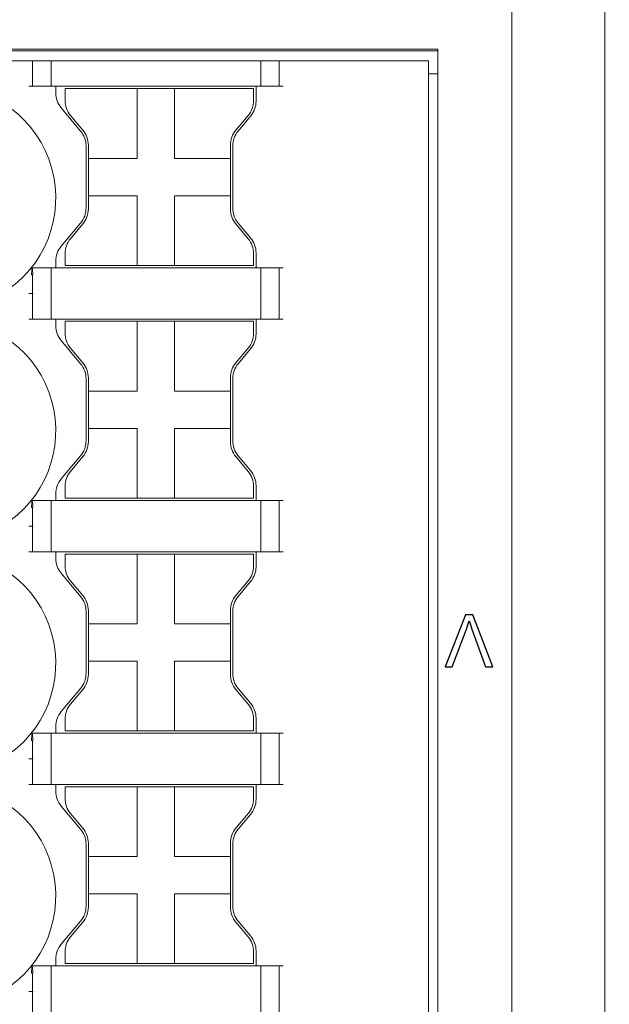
# Model space of a CAD drawing. Header units: millimetres. Extents: x -1114 to 1396, y -630 to 631.
# Tile 80 of 256: x -482 to -469, y -489 to -467. Entities that reach past the tile are written whole.
import ezdxf

# ---------------------------------------------------------------- set-up
doc = ezdxf.new("R2010")
doc.units = ezdxf.units.MM
doc.header["$MEASUREMENT"] = 0

msp = doc.modelspace()

# ---------------------------------------------------------------- linework, layer by layer
at = {"lineweight": 18}
for points, knots in [([(1038.9843, -629.7647), (1038.9843, -629.7647), (-1111.4882, -629.7647), (-1111.4882, -629.7647), (-1111.4882, -629.7647), (-1111.4882, -629.7647), (-1111.4882, 630.7883), (-1111.4882, 630.7883), (-1111.4882, 630.7883), (-1111.4882, 630.7883), (1038.9843, 630.7883), (1038.9843, 630.7883)], [0, 0, 0, 0, 0.3333333, 0.3333333, 0.3333333, 0.3333333, 0.6666667, 0.6666667, 0.6666667, 0.6666667, 1, 1, 1, 1]), ([(-469.468, -445.6597), (-469.468, -445.9113), (-469.468, -446.1629), (-469.468, -446.4144), (-469.468, -446.4144), (-469.468, -446.666), (-469.468, -446.9176), (-469.468, -447.1692), (-469.468, -447.1692), (-469.468, -447.6723), (-469.468, -448.1754), (-469.468, -448.6786), (-469.468, -448.6786), (-469.468, -449.6848), (-469.468, -450.6911), (-469.468, -451.6974), (-469.468, -451.6974), (-469.468, -453.7099), (-469.468, -455.7225), (-469.468, -457.735), (-469.468, -457.735), (-469.468, -461.7601), (-469.468, -465.7852), (-469.468, -469.8103)], [0, 0, 0, 0, 0.1666667, 0.1666667, 0.1666667, 0.1666667, 0.3333333, 0.3333333, 0.3333333, 0.3333333, 0.5, 0.5, 0.5, 0.5, 0.6666667, 0.6666667, 0.6666667, 0.6666667, 0.8333333, 0.8333333, 0.8333333, 0.8333333, 1, 1, 1, 1]), ([(-482.4111, -473.2949), (-481.4921, -472.7355), (-481.0577, -471.6327), (-481.3482, -470.5969), (-481.3482, -470.5969), (-481.6388, -469.5609), (-482.5832, -468.8449), (-483.6591, -468.8449)], [0, 0, 0, 0, 0.5, 0.5, 0.5, 0.5, 1, 1, 1, 1]), ([(-482.4111, -473.2949), (-481.4921, -472.7355), (-481.0577, -471.6327), (-481.3482, -470.5969), (-481.3482, -470.5969), (-481.6388, -469.5609), (-482.5832, -468.8449), (-483.6591, -468.8449)], [0, 0, 0, 0, 0.5, 0.5, 0.5, 0.5, 1, 1, 1, 1]), ([(-471.4678, -493.8618), (-471.4682, -493.3607), (-471.4681, -492.8596), (-471.468, -492.3585), (-471.468, -492.3585), (-471.468, -491.8575), (-471.468, -491.3564), (-471.468, -490.8553), (-471.468, -490.8553), (-471.4681, -489.8532), (-471.4681, -488.851), (-471.468, -487.8489), (-471.468, -487.8489), (-471.468, -485.8446), (-471.468, -483.8403), (-471.468, -481.836), (-471.468, -481.836), (-471.468, -477.8275), (-471.468, -473.8189), (-471.468, -469.8103)], [0, 0, 0, 0, 0.2, 0.2, 0.2, 0.2, 0.4, 0.4, 0.4, 0.4, 0.6, 0.6, 0.6, 0.6, 0.8, 0.8, 0.8, 0.8, 1, 1, 1, 1]), ([(-469.468, -469.8103), (-469.468, -473.7209), (-469.468, -477.6314), (-469.468, -481.5419), (-469.468, -481.5419), (-469.468, -483.4972), (-469.468, -485.4525), (-469.468, -487.4078), (-469.468, -487.4078), (-469.468, -488.3854), (-469.468, -489.363), (-469.468, -490.3407), (-469.468, -490.3407), (-469.468, -491.3183), (-469.468, -492.2959), (-469.468, -493.2736)], [0, 0, 0, 0, 0.25, 0.25, 0.25, 0.25, 0.5, 0.5, 0.5, 0.5, 0.75, 0.75, 0.75, 0.75, 1, 1, 1, 1]), ([(-481.7837, -472.8981), (-481.7817, -472.8809), (-481.7798, -472.8637), (-481.7782, -472.8469), (-481.7782, -472.8469), (-481.7771, -472.8347), (-481.7762, -472.8227), (-481.7756, -472.8109), (-481.7756, -472.8109), (-481.7747, -472.7944), (-481.7743, -472.7778), (-481.7754, -472.7659), (-481.7754, -472.7659), (-481.7762, -472.7572), (-481.7778, -472.7511), (-481.7794, -472.745)], [0, 0, 0, 0, 0.25, 0.25, 0.25, 0.25, 0.5, 0.5, 0.5, 0.5, 0.75, 0.75, 0.75, 0.75, 1, 1, 1, 1]), ([(-481.7794, -472.745), (-481.7769, -472.745), (-481.7741, -472.745), (-481.7716, -472.745), (-481.7716, -472.745), (-481.7692, -472.745), (-481.767, -472.745), (-481.7656, -472.745)], [0, 0, 0, 0, 0.5, 0.5, 0.5, 0.5, 1, 1, 1, 1]), ([(-481.7656, -472.745), (-481.7618, -472.7609), (-481.7578, -472.7998), (-481.7568, -472.8152), (-481.7568, -472.8152), (-481.7551, -472.8404), (-481.7543, -472.8831), (-481.7543, -472.8981)], [0, 0, 0, 0, 0.5, 0.5, 0.5, 0.5, 1, 1, 1, 1]), ([(-482.4111, -478.2949), (-481.4921, -477.7355), (-481.0577, -476.6327), (-481.3482, -475.5969), (-481.3482, -475.5969), (-481.6388, -474.5609), (-482.5832, -473.8449), (-483.6591, -473.8449)], [0, 0, 0, 0, 0.5, 0.5, 0.5, 0.5, 1, 1, 1, 1]), ([(-482.4111, -478.2949), (-481.4921, -477.7355), (-481.0577, -476.6327), (-481.3482, -475.5969), (-481.3482, -475.5969), (-481.6388, -474.5609), (-482.5832, -473.8449), (-483.6591, -473.8449)], [0, 0, 0, 0, 0.5, 0.5, 0.5, 0.5, 1, 1, 1, 1]), ([(-481.7837, -477.8981), (-481.7817, -477.8809), (-481.7798, -477.8637), (-481.7782, -477.8469), (-481.7782, -477.8469), (-481.7771, -477.8347), (-481.7762, -477.8227), (-481.7756, -477.8109), (-481.7756, -477.8109), (-481.7747, -477.7944), (-481.7743, -477.7778), (-481.7754, -477.7659), (-481.7754, -477.7659), (-481.7762, -477.7572), (-481.7778, -477.7511), (-481.7794, -477.745)], [0, 0, 0, 0, 0.25, 0.25, 0.25, 0.25, 0.5, 0.5, 0.5, 0.5, 0.75, 0.75, 0.75, 0.75, 1, 1, 1, 1]), ([(-481.7794, -477.745), (-481.7769, -477.745), (-481.7741, -477.745), (-481.7716, -477.745), (-481.7716, -477.745), (-481.7692, -477.745), (-481.767, -477.745), (-481.7656, -477.745)], [0, 0, 0, 0, 0.5, 0.5, 0.5, 0.5, 1, 1, 1, 1]), ([(-481.7656, -477.745), (-481.7618, -477.7609), (-481.7578, -477.7998), (-481.7568, -477.8152), (-481.7568, -477.8152), (-481.7551, -477.8404), (-481.7543, -477.8831), (-481.7543, -477.8981)], [0, 0, 0, 0, 0.5, 0.5, 0.5, 0.5, 1, 1, 1, 1]), ([(-482.4111, -483.2949), (-481.4921, -482.7355), (-481.0577, -481.6327), (-481.3482, -480.5969), (-481.3482, -480.5969), (-481.6388, -479.5609), (-482.5832, -478.8449), (-483.6591, -478.8449)], [0, 0, 0, 0, 0.5, 0.5, 0.5, 0.5, 1, 1, 1, 1]), ([(-482.4111, -483.2949), (-481.4921, -482.7355), (-481.0577, -481.6327), (-481.3482, -480.5969), (-481.3482, -480.5969), (-481.6388, -479.5609), (-482.5832, -478.8449), (-483.6591, -478.8449)], [0, 0, 0, 0, 0.5, 0.5, 0.5, 0.5, 1, 1, 1, 1]), ([(-481.7837, -482.8981), (-481.7817, -482.8809), (-481.7798, -482.8637), (-481.7782, -482.8469), (-481.7782, -482.8469), (-481.7771, -482.8347), (-481.7762, -482.8227), (-481.7756, -482.8109), (-481.7756, -482.8109), (-481.7747, -482.7944), (-481.7743, -482.7778), (-481.7754, -482.7659), (-481.7754, -482.7659), (-481.7762, -482.7572), (-481.7778, -482.7511), (-481.7794, -482.745)], [0, 0, 0, 0, 0.25, 0.25, 0.25, 0.25, 0.5, 0.5, 0.5, 0.5, 0.75, 0.75, 0.75, 0.75, 1, 1, 1, 1]), ([(-481.7794, -482.745), (-481.7769, -482.745), (-481.7741, -482.745), (-481.7716, -482.745), (-481.7716, -482.745), (-481.7692, -482.745), (-481.767, -482.745), (-481.7656, -482.745)], [0, 0, 0, 0, 0.5, 0.5, 0.5, 0.5, 1, 1, 1, 1]), ([(-481.7656, -482.745), (-481.7618, -482.7609), (-481.7578, -482.7998), (-481.7568, -482.8152), (-481.7568, -482.8152), (-481.7551, -482.8404), (-481.7543, -482.8831), (-481.7543, -482.8981)], [0, 0, 0, 0, 0.5, 0.5, 0.5, 0.5, 1, 1, 1, 1]), ([(-482.4111, -488.2949), (-481.4921, -487.7355), (-481.0577, -486.6327), (-481.3482, -485.5969), (-481.3482, -485.5969), (-481.6388, -484.5609), (-482.5832, -483.8449), (-483.6591, -483.8449)], [0, 0, 0, 0, 0.5, 0.5, 0.5, 0.5, 1, 1, 1, 1]), ([(-482.4111, -488.2949), (-481.4921, -487.7355), (-481.0577, -486.6327), (-481.3482, -485.5969), (-481.3482, -485.5969), (-481.6388, -484.5609), (-482.5832, -483.8449), (-483.6591, -483.8449)], [0, 0, 0, 0, 0.5, 0.5, 0.5, 0.5, 1, 1, 1, 1]), ([(-481.7837, -487.8981), (-481.7817, -487.8809), (-481.7798, -487.8637), (-481.7782, -487.8469), (-481.7782, -487.8469), (-481.7771, -487.8347), (-481.7762, -487.8227), (-481.7756, -487.8109), (-481.7756, -487.8109), (-481.7747, -487.7944), (-481.7743, -487.7778), (-481.7754, -487.7659), (-481.7754, -487.7659), (-481.7762, -487.7572), (-481.7778, -487.7511), (-481.7794, -487.745)], [0, 0, 0, 0, 0.25, 0.25, 0.25, 0.25, 0.5, 0.5, 0.5, 0.5, 0.75, 0.75, 0.75, 0.75, 1, 1, 1, 1]), ([(-481.7794, -487.745), (-481.7769, -487.745), (-481.7741, -487.745), (-481.7716, -487.745), (-481.7716, -487.745), (-481.7692, -487.745), (-481.767, -487.745), (-481.7656, -487.745)], [0, 0, 0, 0, 0.5, 0.5, 0.5, 0.5, 1, 1, 1, 1]), ([(-481.7656, -487.745), (-481.7618, -487.7609), (-481.7578, -487.7998), (-481.7568, -487.8152), (-481.7568, -487.8152), (-481.7551, -487.8404), (-481.7543, -487.8831), (-481.7543, -487.8981)], [0, 0, 0, 0, 0.5, 0.5, 0.5, 0.5, 1, 1, 1, 1])]:
    msp.add_open_spline(points, degree=3, knots=knots, dxfattribs=at)
for points in [[(-471.468, -469.8103), (-471.4681, -466.212), (-471.4681, -462.6137), (-471.468, -459.0154)], [(-473.0545, -468.0795), (-473.0545, -468.0795), (-488.5549, -468.0795), (-488.5549, -468.0795)], [(-473.0544, -468.0449), (-473.0544, -468.0449), (-488.5544, -468.0449), (-488.5544, -468.0449)], [(-473.0544, -495.0449), (-473.0544, -495.0449), (-473.0544, -468.0449), (-473.0544, -468.0449)], [(-481.8411, -468.2949), (-481.8411, -468.2949), (-487.7544, -468.2949), (-487.7544, -468.2949)], [(-481.8411, -468.2949), (-481.8411, -468.2949), (-481.743, -468.2949), (-481.743, -468.2949)], [(-481.7591, -468.2949), (-481.7591, -468.2949), (-481.7591, -468.8449), (-481.7591, -468.8449)], [(-481.743, -468.2949), (-481.743, -468.2949), (-481.3752, -468.2949), (-481.3752, -468.2949)], [(-481.3752, -468.2949), (-481.3752, -468.2949), (-481.2771, -468.2949), (-481.2771, -468.2949)], [(-481.3591, -468.2949), (-481.3591, -468.2949), (-481.3591, -468.8449), (-481.3591, -468.8449)], [(-481.2771, -468.2949), (-481.2771, -468.2949), (-476.9411, -468.2949), (-476.9411, -468.2949)], [(-476.9411, -468.2949), (-476.9411, -468.2949), (-476.843, -468.2949), (-476.843, -468.2949)], [(-476.8591, -468.2949), (-476.8591, -468.2949), (-476.8591, -468.8449), (-476.8591, -468.8449)], [(-476.843, -468.2949), (-476.843, -468.2949), (-476.4752, -468.2949), (-476.4752, -468.2949)], [(-476.4752, -468.2949), (-476.4752, -468.2949), (-476.3771, -468.2949), (-476.3771, -468.2949)], [(-476.4591, -468.8449), (-476.4591, -468.8449), (-476.4591, -468.2949), (-476.4591, -468.2949)], [(-473.7544, -468.2949), (-473.7544, -468.2949), (-476.3771, -468.2949), (-476.3771, -468.2949)], [(-473.2544, -468.2949), (-473.2544, -468.2949), (-473.7544, -468.2949), (-473.7544, -468.2949)], [(-473.2544, -468.2949), (-473.2544, -468.2949), (-473.2544, -494.7949), (-473.2544, -494.7949)], [(-473.2544, -468.2949), (-473.2544, -468.2949), (-473.2544, -494.7949), (-473.2544, -494.7949)], [(-473.2544, -468.5795), (-473.2544, -468.5795), (-473.055, -468.5795), (-473.055, -468.5795)], [(-481.743, -468.8449), (-481.743, -468.8449), (-481.8411, -468.8449), (-481.8411, -468.8449)], [(-481.743, -468.8449), (-481.743, -468.8449), (-481.3752, -468.8449), (-481.3752, -468.8449)], [(-481.2771, -468.8449), (-481.2771, -468.8449), (-481.3752, -468.8449), (-481.3752, -468.8449)], [(-476.9411, -468.8449), (-476.9411, -468.8449), (-481.2771, -468.8449), (-481.2771, -468.8449)], [(-481.2591, -468.8449), (-481.2591, -468.8449), (-481.2591, -468.9882), (-481.2591, -468.9882)], [(-481.2591, -468.8449), (-481.2591, -468.8449), (-481.2591, -468.9882), (-481.2591, -468.9882)], [(-481.2591, -468.9882), (-481.2591, -469.1058), (-481.2177, -469.2197), (-481.1421, -469.3096)], [(-481.2591, -468.9882), (-481.2591, -469.1058), (-481.2177, -469.2197), (-481.1421, -469.3096)], [(-481.0604, -468.8949), (-481.0604, -468.8949), (-481.0604, -469.1488), (-481.0604, -469.1488)], [(-481.0604, -468.8949), (-481.0604, -468.8949), (-479.5104, -468.8949), (-479.5104, -468.8949)], [(-479.5104, -468.8949), (-479.5104, -468.8949), (-478.7104, -468.8949), (-478.7104, -468.8949)], [(-479.5104, -468.8949), (-479.5104, -468.8949), (-479.5104, -470.3949), (-479.5104, -470.3949)], [(-478.7104, -468.8949), (-478.7104, -468.8949), (-477.0104, -468.8949), (-477.0104, -468.8949)], [(-478.7104, -468.8949), (-478.7104, -468.8949), (-478.7104, -470.3949), (-478.7104, -470.3949)], [(-477.0104, -468.8949), (-477.0104, -468.8949), (-477.0104, -469.1488), (-477.0104, -469.1488)], [(-476.9591, -469.1671), (-476.9591, -469.1671), (-476.9591, -468.8449), (-476.9591, -468.8449)], [(-476.9591, -469.1671), (-476.9591, -469.1671), (-476.9591, -468.8449), (-476.9591, -468.8449)], [(-476.843, -468.8449), (-476.843, -468.8449), (-476.9411, -468.8449), (-476.9411, -468.8449)], [(-476.843, -468.8449), (-476.843, -468.8449), (-476.4752, -468.8449), (-476.4752, -468.8449)], [(-476.3771, -468.8449), (-476.3771, -468.8449), (-476.4752, -468.8449), (-476.4752, -468.8449)], [(-481.0604, -469.1488), (-481.0604, -469.2663), (-481.0189, -469.3802), (-480.9434, -469.4703)], [(-477.1273, -469.4703), (-477.0518, -469.3802), (-477.0104, -469.2663), (-477.0104, -469.1488)], [(-477.0761, -469.4885), (-477.0005, -469.3983), (-476.9591, -469.2846), (-476.9591, -469.1671)], [(-477.0761, -469.4885), (-477.0005, -469.3983), (-476.9591, -469.2846), (-476.9591, -469.1671)], [(-481.1421, -469.3096), (-481.1421, -469.3096), (-480.7261, -469.8055), (-480.7261, -469.8055)], [(-481.1421, -469.3096), (-481.1421, -469.3096), (-480.7261, -469.8055), (-480.7261, -469.8055)], [(-480.6773, -469.7874), (-480.6773, -469.7874), (-480.9434, -469.4703), (-480.9434, -469.4703)], [(-477.1273, -469.4703), (-477.1273, -469.4703), (-477.3934, -469.7874), (-477.3934, -469.7874)], [(-477.3421, -469.8055), (-477.3421, -469.8055), (-477.0761, -469.4885), (-477.0761, -469.4885)], [(-477.3421, -469.8055), (-477.3421, -469.8055), (-477.0761, -469.4885), (-477.0761, -469.4885)], [(-480.6091, -470.1268), (-480.6091, -470.0093), (-480.6505, -469.8956), (-480.7261, -469.8055)], [(-480.6091, -470.1268), (-480.6091, -470.0093), (-480.6505, -469.8956), (-480.7261, -469.8055)], [(-480.5604, -470.1087), (-480.5604, -469.9912), (-480.6018, -469.8773), (-480.6773, -469.7874)], [(-477.3934, -469.7874), (-477.4689, -469.8773), (-477.5104, -469.9912), (-477.5104, -470.1087)], [(-477.3421, -469.8055), (-477.4177, -469.8956), (-477.4591, -470.0093), (-477.4591, -470.1268)], [(-477.3421, -469.8055), (-477.4177, -469.8956), (-477.4591, -470.0093), (-477.4591, -470.1268)], [(-480.6091, -470.1268), (-480.6091, -470.1268), (-480.6091, -471.4629), (-480.6091, -471.4629)], [(-480.6091, -470.1268), (-480.6091, -470.1268), (-480.6091, -471.4629), (-480.6091, -471.4629)], [(-480.5604, -470.3949), (-480.5604, -470.3949), (-480.5604, -470.1087), (-480.5604, -470.1087)], [(-477.5104, -470.1087), (-477.5104, -470.1087), (-477.5104, -470.3949), (-477.5104, -470.3949)], [(-477.4591, -471.4629), (-477.4591, -471.4629), (-477.4591, -470.1268), (-477.4591, -470.1268)], [(-477.4591, -471.4629), (-477.4591, -471.4629), (-477.4591, -470.1268), (-477.4591, -470.1268)], [(-480.5604, -470.3949), (-480.5604, -470.3949), (-480.5604, -471.195), (-480.5604, -471.195)], [(-479.5104, -470.3949), (-479.5104, -470.3949), (-480.5604, -470.3949), (-480.5604, -470.3949)], [(-477.5104, -470.3949), (-477.5104, -470.3949), (-478.7104, -470.3949), (-478.7104, -470.3949)], [(-477.5104, -471.195), (-477.5104, -471.195), (-477.5104, -470.3949), (-477.5104, -470.3949)], [(-480.5604, -471.195), (-480.5604, -471.195), (-479.5104, -471.195), (-479.5104, -471.195)], [(-480.5604, -471.4812), (-480.5604, -471.4812), (-480.5604, -471.195), (-480.5604, -471.195)], [(-479.5104, -471.195), (-479.5104, -471.195), (-479.5104, -471.7115), (-479.5104, -471.7115)], [(-478.7104, -471.195), (-478.7104, -471.195), (-477.5104, -471.195), (-477.5104, -471.195)], [(-478.7104, -471.195), (-478.7104, -471.195), (-478.7104, -471.7115), (-478.7104, -471.7115)], [(-477.5104, -471.195), (-477.5104, -471.195), (-477.5104, -471.4812), (-477.5104, -471.4812)], [(-480.7261, -471.7844), (-480.6505, -471.6943), (-480.6091, -471.5804), (-480.6091, -471.4629)], [(-480.7261, -471.7844), (-480.6505, -471.6943), (-480.6091, -471.5804), (-480.6091, -471.4629)], [(-480.6773, -471.8025), (-480.6018, -471.7124), (-480.5604, -471.5987), (-480.5604, -471.4812)], [(-477.5104, -471.4812), (-477.5104, -471.5987), (-477.4689, -471.7124), (-477.3934, -471.8025)], [(-477.4591, -471.4629), (-477.4591, -471.5804), (-477.4177, -471.6943), (-477.3421, -471.7844)], [(-477.4591, -471.4629), (-477.4591, -471.5804), (-477.4177, -471.6943), (-477.3421, -471.7844)], [(-480.7261, -471.7844), (-480.7261, -471.7844), (-481.1421, -472.2801), (-481.1421, -472.2801)], [(-480.7261, -471.7844), (-480.7261, -471.7844), (-481.1421, -472.2801), (-481.1421, -472.2801)], [(-479.5104, -471.7115), (-479.5104, -471.7115), (-479.5104, -472.695), (-479.5104, -472.695)], [(-478.7104, -471.7115), (-478.7104, -471.7115), (-478.7104, -472.695), (-478.7104, -472.695)], [(-477.0761, -472.1014), (-477.0761, -472.1014), (-477.3421, -471.7844), (-477.3421, -471.7844)], [(-477.0761, -472.1014), (-477.0761, -472.1014), (-477.3421, -471.7844), (-477.3421, -471.7844)], [(-480.9434, -472.1196), (-480.9434, -472.1196), (-480.6773, -471.8025), (-480.6773, -471.8025)], [(-477.3934, -471.8025), (-477.3934, -471.8025), (-477.1273, -472.1196), (-477.1273, -472.1196)], [(-480.9434, -472.1196), (-481.0189, -472.2097), (-481.0604, -472.3234), (-481.0604, -472.4409)], [(-477.0104, -472.4409), (-477.0104, -472.3234), (-477.0518, -472.2097), (-477.1273, -472.1196)], [(-476.9591, -472.4228), (-476.9591, -472.3053), (-477.0005, -472.1914), (-477.0761, -472.1014)], [(-476.9591, -472.4228), (-476.9591, -472.3053), (-477.0005, -472.1914), (-477.0761, -472.1014)], [(-481.1421, -472.2801), (-481.2177, -472.3702), (-481.2591, -472.4839), (-481.2591, -472.6015)], [(-481.1421, -472.2801), (-481.2177, -472.3702), (-481.2591, -472.4839), (-481.2591, -472.6015)], [(-481.2591, -472.6015), (-481.2591, -472.6015), (-481.2591, -472.745), (-481.2591, -472.745)], [(-481.2591, -472.6015), (-481.2591, -472.6015), (-481.2591, -472.745), (-481.2591, -472.745)], [(-481.0604, -472.4409), (-481.0604, -472.4409), (-481.0604, -472.695), (-481.0604, -472.695)], [(-477.0104, -472.4409), (-477.0104, -472.4409), (-477.0104, -472.695), (-477.0104, -472.695)], [(-476.9591, -472.745), (-476.9591, -472.745), (-476.9591, -472.4228), (-476.9591, -472.4228)], [(-476.9591, -472.745), (-476.9591, -472.745), (-476.9591, -472.4228), (-476.9591, -472.4228)], [(-481.3752, -472.745), (-481.3752, -472.745), (-481.7656, -472.745), (-481.7656, -472.745)], [(-481.3752, -472.745), (-481.3752, -472.745), (-481.2771, -472.745), (-481.2771, -472.745)], [(-481.3591, -472.745), (-481.3591, -472.745), (-481.3591, -473.8449), (-481.3591, -473.8449)], [(-476.9411, -472.745), (-476.9411, -472.745), (-481.2771, -472.745), (-481.2771, -472.745)], [(-481.0604, -472.695), (-481.0604, -472.695), (-479.5104, -472.695), (-479.5104, -472.695)], [(-479.5104, -472.695), (-479.5104, -472.695), (-478.7104, -472.695), (-478.7104, -472.695)], [(-478.7104, -472.695), (-478.7104, -472.695), (-477.0104, -472.695), (-477.0104, -472.695)], [(-476.9411, -472.745), (-476.9411, -472.745), (-476.843, -472.745), (-476.843, -472.745)], [(-476.8591, -472.745), (-476.8591, -472.745), (-476.8591, -473.8449), (-476.8591, -473.8449)], [(-476.4752, -472.745), (-476.4752, -472.745), (-476.843, -472.745), (-476.843, -472.745)], [(-476.4752, -472.745), (-476.4752, -472.745), (-476.3771, -472.745), (-476.3771, -472.745)], [(-476.4591, -473.8449), (-476.4591, -473.8449), (-476.4591, -472.745), (-476.4591, -472.745)], [(-481.7837, -472.8981), (-481.7837, -472.8981), (-481.7543, -472.8981), (-481.7543, -472.8981)], [(-481.7591, -472.8981), (-481.7591, -472.8981), (-481.7591, -473.2949), (-481.7591, -473.2949)], [(-481.8411, -473.2949), (-481.8411, -473.2949), (-481.743, -473.2949), (-481.743, -473.2949)], [(-481.7591, -473.2949), (-481.7591, -473.2949), (-481.7591, -473.8449), (-481.7591, -473.8449)], [(-481.743, -473.8449), (-481.743, -473.8449), (-481.8411, -473.8449), (-481.8411, -473.8449)], [(-481.743, -473.8449), (-481.743, -473.8449), (-481.3752, -473.8449), (-481.3752, -473.8449)], [(-481.2771, -473.8449), (-481.2771, -473.8449), (-481.3752, -473.8449), (-481.3752, -473.8449)], [(-476.9411, -473.8449), (-476.9411, -473.8449), (-481.2771, -473.8449), (-481.2771, -473.8449)], [(-481.2591, -473.8449), (-481.2591, -473.8449), (-481.2591, -473.9882), (-481.2591, -473.9882)], [(-481.2591, -473.8449), (-481.2591, -473.8449), (-481.2591, -473.9882), (-481.2591, -473.9882)], [(-481.0604, -473.8949), (-481.0604, -473.8949), (-479.5104, -473.8949), (-479.5104, -473.8949)], [(-481.0604, -473.8949), (-481.0604, -473.8949), (-481.0604, -474.1488), (-481.0604, -474.1488)], [(-479.5104, -473.8949), (-479.5104, -473.8949), (-478.7104, -473.8949), (-478.7104, -473.8949)], [(-479.5104, -473.8949), (-479.5104, -473.8949), (-479.5104, -475.3949), (-479.5104, -475.3949)], [(-478.7104, -473.8949), (-478.7104, -473.8949), (-477.0104, -473.8949), (-477.0104, -473.8949)], [(-478.7104, -473.8949), (-478.7104, -473.8949), (-478.7104, -475.3949), (-478.7104, -475.3949)], [(-477.0104, -473.8949), (-477.0104, -473.8949), (-477.0104, -474.1488), (-477.0104, -474.1488)], [(-476.9591, -474.1671), (-476.9591, -474.1671), (-476.9591, -473.8449), (-476.9591, -473.8449)], [(-476.9591, -474.1671), (-476.9591, -474.1671), (-476.9591, -473.8449), (-476.9591, -473.8449)], [(-476.843, -473.8449), (-476.843, -473.8449), (-476.9411, -473.8449), (-476.9411, -473.8449)], [(-476.843, -473.8449), (-476.843, -473.8449), (-476.4752, -473.8449), (-476.4752, -473.8449)], [(-476.3771, -473.8449), (-476.3771, -473.8449), (-476.4752, -473.8449), (-476.4752, -473.8449)], [(-481.2591, -473.9882), (-481.2591, -474.1058), (-481.2177, -474.2197), (-481.1421, -474.3096)], [(-481.2591, -473.9882), (-481.2591, -474.1058), (-481.2177, -474.2197), (-481.1421, -474.3096)], [(-481.1421, -474.3096), (-481.1421, -474.3096), (-480.7261, -474.8055), (-480.7261, -474.8055)], [(-481.1421, -474.3096), (-481.1421, -474.3096), (-480.7261, -474.8055), (-480.7261, -474.8055)], [(-481.0604, -474.1488), (-481.0604, -474.2663), (-481.0189, -474.3802), (-480.9434, -474.4703)], [(-477.1273, -474.4703), (-477.0518, -474.3802), (-477.0104, -474.2663), (-477.0104, -474.1488)], [(-477.0761, -474.4885), (-477.0005, -474.3983), (-476.9591, -474.2846), (-476.9591, -474.1671)], [(-477.0761, -474.4885), (-477.0005, -474.3983), (-476.9591, -474.2846), (-476.9591, -474.1671)], [(-480.6773, -474.7874), (-480.6773, -474.7874), (-480.9434, -474.4703), (-480.9434, -474.4703)], [(-477.1273, -474.4703), (-477.1273, -474.4703), (-477.3934, -474.7874), (-477.3934, -474.7874)], [(-477.3421, -474.8055), (-477.3421, -474.8055), (-477.0761, -474.4885), (-477.0761, -474.4885)], [(-477.3421, -474.8055), (-477.3421, -474.8055), (-477.0761, -474.4885), (-477.0761, -474.4885)], [(-480.6091, -475.1268), (-480.6091, -475.0093), (-480.6505, -474.8956), (-480.7261, -474.8055)], [(-480.6091, -475.1268), (-480.6091, -475.0093), (-480.6505, -474.8956), (-480.7261, -474.8055)], [(-480.5604, -475.1087), (-480.5604, -474.9912), (-480.6018, -474.8773), (-480.6773, -474.7874)], [(-477.3934, -474.7874), (-477.4689, -474.8773), (-477.5104, -474.9912), (-477.5104, -475.1087)], [(-477.3421, -474.8055), (-477.4177, -474.8956), (-477.4591, -475.0093), (-477.4591, -475.1268)], [(-477.3421, -474.8055), (-477.4177, -474.8956), (-477.4591, -475.0093), (-477.4591, -475.1268)], [(-480.6091, -475.1268), (-480.6091, -475.1268), (-480.6091, -476.4629), (-480.6091, -476.4629)], [(-480.6091, -475.1268), (-480.6091, -475.1268), (-480.6091, -476.4629), (-480.6091, -476.4629)], [(-480.5604, -475.3949), (-480.5604, -475.3949), (-480.5604, -475.1087), (-480.5604, -475.1087)], [(-477.5104, -475.1087), (-477.5104, -475.1087), (-477.5104, -475.3949), (-477.5104, -475.3949)], [(-477.4591, -476.4629), (-477.4591, -476.4629), (-477.4591, -475.1268), (-477.4591, -475.1268)], [(-477.4591, -476.4629), (-477.4591, -476.4629), (-477.4591, -475.1268), (-477.4591, -475.1268)], [(-480.5604, -475.3949), (-480.5604, -475.3949), (-480.5604, -476.195), (-480.5604, -476.195)], [(-479.5104, -475.3949), (-479.5104, -475.3949), (-480.5604, -475.3949), (-480.5604, -475.3949)], [(-477.5104, -475.3949), (-477.5104, -475.3949), (-478.7104, -475.3949), (-478.7104, -475.3949)], [(-477.5104, -476.195), (-477.5104, -476.195), (-477.5104, -475.3949), (-477.5104, -475.3949)], [(-480.5604, -476.4812), (-480.5604, -476.4812), (-480.5604, -476.195), (-480.5604, -476.195)], [(-480.5604, -476.195), (-480.5604, -476.195), (-479.5104, -476.195), (-479.5104, -476.195)], [(-479.5104, -476.195), (-479.5104, -476.195), (-479.5104, -476.7115), (-479.5104, -476.7115)], [(-478.7104, -476.195), (-478.7104, -476.195), (-478.7104, -476.7115), (-478.7104, -476.7115)], [(-478.7104, -476.195), (-478.7104, -476.195), (-477.5104, -476.195), (-477.5104, -476.195)], [(-477.5104, -476.195), (-477.5104, -476.195), (-477.5104, -476.4812), (-477.5104, -476.4812)], [(-480.7261, -476.7844), (-480.6505, -476.6943), (-480.6091, -476.5804), (-480.6091, -476.4629)], [(-480.7261, -476.7844), (-480.6505, -476.6943), (-480.6091, -476.5804), (-480.6091, -476.4629)], [(-480.6773, -476.8025), (-480.6018, -476.7124), (-480.5604, -476.5987), (-480.5604, -476.4812)], [(-477.5104, -476.4812), (-477.5104, -476.5987), (-477.4689, -476.7124), (-477.3934, -476.8025)], [(-477.4591, -476.4629), (-477.4591, -476.5804), (-477.4177, -476.6943), (-477.3421, -476.7844)], [(-477.4591, -476.4629), (-477.4591, -476.5804), (-477.4177, -476.6943), (-477.3421, -476.7844)], [(-480.7261, -476.7844), (-480.7261, -476.7844), (-481.1421, -477.2801), (-481.1421, -477.2801)], [(-480.7261, -476.7844), (-480.7261, -476.7844), (-481.1421, -477.2801), (-481.1421, -477.2801)], [(-480.9434, -477.1196), (-480.9434, -477.1196), (-480.6773, -476.8025), (-480.6773, -476.8025)], [(-479.5104, -476.7115), (-479.5104, -476.7115), (-479.5104, -477.695), (-479.5104, -477.695)], [(-478.7104, -476.7115), (-478.7104, -476.7115), (-478.7104, -477.695), (-478.7104, -477.695)], [(-477.3934, -476.8025), (-477.3934, -476.8025), (-477.1273, -477.1196), (-477.1273, -477.1196)], [(-477.0761, -477.1014), (-477.0761, -477.1014), (-477.3421, -476.7844), (-477.3421, -476.7844)], [(-477.0761, -477.1014), (-477.0761, -477.1014), (-477.3421, -476.7844), (-477.3421, -476.7844)], [(-481.1421, -477.2801), (-481.2177, -477.3702), (-481.2591, -477.4839), (-481.2591, -477.6015)], [(-481.1421, -477.2801), (-481.2177, -477.3702), (-481.2591, -477.4839), (-481.2591, -477.6015)], [(-480.9434, -477.1196), (-481.0189, -477.2097), (-481.0604, -477.3234), (-481.0604, -477.4409)], [(-477.0104, -477.4409), (-477.0104, -477.3234), (-477.0518, -477.2097), (-477.1273, -477.1196)], [(-476.9591, -477.4228), (-476.9591, -477.3053), (-477.0005, -477.1914), (-477.0761, -477.1014)], [(-476.9591, -477.4228), (-476.9591, -477.3053), (-477.0005, -477.1914), (-477.0761, -477.1014)], [(-481.0604, -477.4409), (-481.0604, -477.4409), (-481.0604, -477.695), (-481.0604, -477.695)], [(-477.0104, -477.4409), (-477.0104, -477.4409), (-477.0104, -477.695), (-477.0104, -477.695)], [(-476.9591, -477.745), (-476.9591, -477.745), (-476.9591, -477.4228), (-476.9591, -477.4228)], [(-476.9591, -477.745), (-476.9591, -477.745), (-476.9591, -477.4228), (-476.9591, -477.4228)], [(-481.2591, -477.6015), (-481.2591, -477.6015), (-481.2591, -477.745), (-481.2591, -477.745)], [(-481.2591, -477.6015), (-481.2591, -477.6015), (-481.2591, -477.745), (-481.2591, -477.745)], [(-481.0604, -477.695), (-481.0604, -477.695), (-479.5104, -477.695), (-479.5104, -477.695)], [(-479.5104, -477.695), (-479.5104, -477.695), (-478.7104, -477.695), (-478.7104, -477.695)], [(-478.7104, -477.695), (-478.7104, -477.695), (-477.0104, -477.695), (-477.0104, -477.695)], [(-481.7837, -477.8981), (-481.7837, -477.8981), (-481.7543, -477.8981), (-481.7543, -477.8981)], [(-481.3752, -477.745), (-481.3752, -477.745), (-481.7656, -477.745), (-481.7656, -477.745)], [(-481.7591, -477.8981), (-481.7591, -477.8981), (-481.7591, -478.2949), (-481.7591, -478.2949)], [(-481.3752, -477.745), (-481.3752, -477.745), (-481.2771, -477.745), (-481.2771, -477.745)], [(-481.3591, -478.8449), (-481.3591, -478.8449), (-481.3591, -477.745), (-481.3591, -477.745)], [(-476.9411, -477.745), (-476.9411, -477.745), (-481.2771, -477.745), (-481.2771, -477.745)], [(-476.9411, -477.745), (-476.9411, -477.745), (-476.843, -477.745), (-476.843, -477.745)], [(-476.8591, -478.8449), (-476.8591, -478.8449), (-476.8591, -477.745), (-476.8591, -477.745)], [(-476.4752, -477.745), (-476.4752, -477.745), (-476.843, -477.745), (-476.843, -477.745)], [(-476.4752, -477.745), (-476.4752, -477.745), (-476.3771, -477.745), (-476.3771, -477.745)], [(-476.4591, -478.8449), (-476.4591, -478.8449), (-476.4591, -477.745), (-476.4591, -477.745)], [(-481.8411, -478.2949), (-481.8411, -478.2949), (-481.743, -478.2949), (-481.743, -478.2949)], [(-481.7591, -478.2949), (-481.7591, -478.2949), (-481.7591, -478.8449), (-481.7591, -478.8449)], [(-481.743, -478.8449), (-481.743, -478.8449), (-481.8411, -478.8449), (-481.8411, -478.8449)], [(-481.743, -478.8449), (-481.743, -478.8449), (-481.3752, -478.8449), (-481.3752, -478.8449)], [(-481.2771, -478.8449), (-481.2771, -478.8449), (-481.3752, -478.8449), (-481.3752, -478.8449)], [(-476.9411, -478.8449), (-476.9411, -478.8449), (-481.2771, -478.8449), (-481.2771, -478.8449)], [(-481.2591, -478.8449), (-481.2591, -478.8449), (-481.2591, -478.9882), (-481.2591, -478.9882)], [(-481.2591, -478.8449), (-481.2591, -478.8449), (-481.2591, -478.9882), (-481.2591, -478.9882)], [(-481.0604, -478.8949), (-481.0604, -478.8949), (-479.5104, -478.8949), (-479.5104, -478.8949)], [(-481.0604, -478.8949), (-481.0604, -478.8949), (-481.0604, -479.1488), (-481.0604, -479.1488)], [(-479.5104, -478.8949), (-479.5104, -478.8949), (-478.7104, -478.8949), (-478.7104, -478.8949)], [(-479.5104, -478.8949), (-479.5104, -478.8949), (-479.5104, -480.3949), (-479.5104, -480.3949)], [(-478.7104, -478.8949), (-478.7104, -478.8949), (-478.7104, -480.3949), (-478.7104, -480.3949)], [(-478.7104, -478.8949), (-478.7104, -478.8949), (-477.0104, -478.8949), (-477.0104, -478.8949)], [(-477.0104, -478.8949), (-477.0104, -478.8949), (-477.0104, -479.1488), (-477.0104, -479.1488)], [(-476.9591, -479.1671), (-476.9591, -479.1671), (-476.9591, -478.8449), (-476.9591, -478.8449)], [(-476.9591, -479.1671), (-476.9591, -479.1671), (-476.9591, -478.8449), (-476.9591, -478.8449)], [(-476.843, -478.8449), (-476.843, -478.8449), (-476.9411, -478.8449), (-476.9411, -478.8449)], [(-476.843, -478.8449), (-476.843, -478.8449), (-476.4752, -478.8449), (-476.4752, -478.8449)], [(-476.3771, -478.8449), (-476.3771, -478.8449), (-476.4752, -478.8449), (-476.4752, -478.8449)], [(-481.2591, -478.9882), (-481.2591, -479.1058), (-481.2177, -479.2197), (-481.1421, -479.3096)], [(-481.2591, -478.9882), (-481.2591, -479.1058), (-481.2177, -479.2197), (-481.1421, -479.3096)], [(-481.0604, -479.1488), (-481.0604, -479.2663), (-481.0189, -479.3802), (-480.9434, -479.4703)], [(-477.1273, -479.4703), (-477.0518, -479.3802), (-477.0104, -479.2663), (-477.0104, -479.1488)], [(-477.0761, -479.4885), (-477.0005, -479.3983), (-476.9591, -479.2846), (-476.9591, -479.1671)], [(-477.0761, -479.4885), (-477.0005, -479.3983), (-476.9591, -479.2846), (-476.9591, -479.1671)], [(-481.1421, -479.3096), (-481.1421, -479.3096), (-480.7261, -479.8055), (-480.7261, -479.8055)], [(-481.1421, -479.3096), (-481.1421, -479.3096), (-480.7261, -479.8055), (-480.7261, -479.8055)], [(-480.6773, -479.7874), (-480.6773, -479.7874), (-480.9434, -479.4703), (-480.9434, -479.4703)], [(-477.1273, -479.4703), (-477.1273, -479.4703), (-477.3934, -479.7874), (-477.3934, -479.7874)], [(-477.3421, -479.8055), (-477.3421, -479.8055), (-477.0761, -479.4885), (-477.0761, -479.4885)], [(-477.3421, -479.8055), (-477.3421, -479.8055), (-477.0761, -479.4885), (-477.0761, -479.4885)], [(-480.6091, -480.1268), (-480.6091, -480.0093), (-480.6505, -479.8956), (-480.7261, -479.8055)], [(-480.6091, -480.1268), (-480.6091, -480.0093), (-480.6505, -479.8956), (-480.7261, -479.8055)], [(-480.5604, -480.1087), (-480.5604, -479.9912), (-480.6018, -479.8773), (-480.6773, -479.7874)], [(-477.3934, -479.7874), (-477.4689, -479.8773), (-477.5104, -479.9912), (-477.5104, -480.1087)], [(-477.3421, -479.8055), (-477.4177, -479.8956), (-477.4591, -480.0093), (-477.4591, -480.1268)], [(-477.3421, -479.8055), (-477.4177, -479.8956), (-477.4591, -480.0093), (-477.4591, -480.1268)], [(-480.6091, -480.1268), (-480.6091, -480.1268), (-480.6091, -481.4629), (-480.6091, -481.4629)], [(-480.6091, -480.1268), (-480.6091, -480.1268), (-480.6091, -481.4629), (-480.6091, -481.4629)], [(-480.5604, -480.3949), (-480.5604, -480.3949), (-480.5604, -480.1087), (-480.5604, -480.1087)], [(-477.5104, -480.1087), (-477.5104, -480.1087), (-477.5104, -480.3949), (-477.5104, -480.3949)], [(-477.4591, -481.4629), (-477.4591, -481.4629), (-477.4591, -480.1268), (-477.4591, -480.1268)], [(-477.4591, -481.4629), (-477.4591, -481.4629), (-477.4591, -480.1268), (-477.4591, -480.1268)], [(-480.5604, -480.3949), (-480.5604, -480.3949), (-480.5604, -481.195), (-480.5604, -481.195)], [(-479.5104, -480.3949), (-479.5104, -480.3949), (-480.5604, -480.3949), (-480.5604, -480.3949)], [(-477.5104, -480.3949), (-477.5104, -480.3949), (-478.7104, -480.3949), (-478.7104, -480.3949)], [(-477.5104, -481.195), (-477.5104, -481.195), (-477.5104, -480.3949), (-477.5104, -480.3949)], [(-480.5604, -481.195), (-480.5604, -481.195), (-479.5104, -481.195), (-479.5104, -481.195)], [(-480.5604, -481.4812), (-480.5604, -481.4812), (-480.5604, -481.195), (-480.5604, -481.195)], [(-479.5104, -481.195), (-479.5104, -481.195), (-479.5104, -481.7115), (-479.5104, -481.7115)], [(-478.7104, -481.195), (-478.7104, -481.195), (-478.7104, -481.7115), (-478.7104, -481.7115)], [(-478.7104, -481.195), (-478.7104, -481.195), (-477.5104, -481.195), (-477.5104, -481.195)], [(-477.5104, -481.195), (-477.5104, -481.195), (-477.5104, -481.4812), (-477.5104, -481.4812)], [(-480.7261, -481.7844), (-480.6505, -481.6943), (-480.6091, -481.5804), (-480.6091, -481.4629)], [(-480.7261, -481.7844), (-480.6505, -481.6943), (-480.6091, -481.5804), (-480.6091, -481.4629)], [(-480.6773, -481.8025), (-480.6018, -481.7124), (-480.5604, -481.5987), (-480.5604, -481.4812)], [(-477.5104, -481.4812), (-477.5104, -481.5987), (-477.4689, -481.7124), (-477.3934, -481.8025)], [(-477.4591, -481.4629), (-477.4591, -481.5804), (-477.4177, -481.6943), (-477.3421, -481.7844)], [(-477.4591, -481.4629), (-477.4591, -481.5804), (-477.4177, -481.6943), (-477.3421, -481.7844)], [(-479.5104, -481.7115), (-479.5104, -481.7115), (-479.5104, -482.695), (-479.5104, -482.695)], [(-478.7104, -481.7115), (-478.7104, -481.7115), (-478.7104, -482.695), (-478.7104, -482.695)], [(-480.7261, -481.7844), (-480.7261, -481.7844), (-481.1421, -482.2801), (-481.1421, -482.2801)], [(-480.7261, -481.7844), (-480.7261, -481.7844), (-481.1421, -482.2801), (-481.1421, -482.2801)], [(-480.9434, -482.1196), (-480.9434, -482.1196), (-480.6773, -481.8025), (-480.6773, -481.8025)], [(-477.3934, -481.8025), (-477.3934, -481.8025), (-477.1273, -482.1196), (-477.1273, -482.1196)], [(-477.0761, -482.1014), (-477.0761, -482.1014), (-477.3421, -481.7844), (-477.3421, -481.7844)], [(-477.0761, -482.1014), (-477.0761, -482.1014), (-477.3421, -481.7844), (-477.3421, -481.7844)], [(-480.9434, -482.1196), (-481.0189, -482.2097), (-481.0604, -482.3234), (-481.0604, -482.4409)], [(-477.0104, -482.4409), (-477.0104, -482.3234), (-477.0518, -482.2097), (-477.1273, -482.1196)], [(-476.9591, -482.4228), (-476.9591, -482.3053), (-477.0005, -482.1914), (-477.0761, -482.1014)], [(-476.9591, -482.4228), (-476.9591, -482.3053), (-477.0005, -482.1914), (-477.0761, -482.1014)], [(-481.1421, -482.2801), (-481.2177, -482.3702), (-481.2591, -482.4839), (-481.2591, -482.6015)], [(-481.1421, -482.2801), (-481.2177, -482.3702), (-481.2591, -482.4839), (-481.2591, -482.6015)], [(-481.0604, -482.4409), (-481.0604, -482.4409), (-481.0604, -482.695), (-481.0604, -482.695)], [(-477.0104, -482.4409), (-477.0104, -482.4409), (-477.0104, -482.695), (-477.0104, -482.695)], [(-476.9591, -482.745), (-476.9591, -482.745), (-476.9591, -482.4228), (-476.9591, -482.4228)], [(-476.9591, -482.745), (-476.9591, -482.745), (-476.9591, -482.4228), (-476.9591, -482.4228)], [(-481.3752, -482.745), (-481.3752, -482.745), (-481.7656, -482.745), (-481.7656, -482.745)], [(-481.3752, -482.745), (-481.3752, -482.745), (-481.2771, -482.745), (-481.2771, -482.745)], [(-481.3591, -483.8449), (-481.3591, -483.8449), (-481.3591, -482.745), (-481.3591, -482.745)], [(-476.9411, -482.745), (-476.9411, -482.745), (-481.2771, -482.745), (-481.2771, -482.745)], [(-481.2591, -482.6015), (-481.2591, -482.6015), (-481.2591, -482.745), (-481.2591, -482.745)], [(-481.2591, -482.6015), (-481.2591, -482.6015), (-481.2591, -482.745), (-481.2591, -482.745)], [(-481.0604, -482.695), (-481.0604, -482.695), (-479.5104, -482.695), (-479.5104, -482.695)], [(-479.5104, -482.695), (-479.5104, -482.695), (-478.7104, -482.695), (-478.7104, -482.695)], [(-478.7104, -482.695), (-478.7104, -482.695), (-477.0104, -482.695), (-477.0104, -482.695)], [(-476.9411, -482.745), (-476.9411, -482.745), (-476.843, -482.745), (-476.843, -482.745)], [(-476.8591, -483.8449), (-476.8591, -483.8449), (-476.8591, -482.745), (-476.8591, -482.745)], [(-476.4752, -482.745), (-476.4752, -482.745), (-476.843, -482.745), (-476.843, -482.745)], [(-476.4752, -482.745), (-476.4752, -482.745), (-476.3771, -482.745), (-476.3771, -482.745)], [(-476.4591, -483.8449), (-476.4591, -483.8449), (-476.4591, -482.745), (-476.4591, -482.745)], [(-481.7837, -482.8981), (-481.7837, -482.8981), (-481.7543, -482.8981), (-481.7543, -482.8981)], [(-481.7591, -482.8981), (-481.7591, -482.8981), (-481.7591, -483.2949), (-481.7591, -483.2949)], [(-481.8411, -483.2949), (-481.8411, -483.2949), (-481.743, -483.2949), (-481.743, -483.2949)], [(-481.7591, -483.2949), (-481.7591, -483.2949), (-481.7591, -483.8449), (-481.7591, -483.8449)], [(-481.743, -483.8449), (-481.743, -483.8449), (-481.8411, -483.8449), (-481.8411, -483.8449)], [(-481.743, -483.8449), (-481.743, -483.8449), (-481.3752, -483.8449), (-481.3752, -483.8449)], [(-481.2771, -483.8449), (-481.2771, -483.8449), (-481.3752, -483.8449), (-481.3752, -483.8449)], [(-476.9411, -483.8449), (-476.9411, -483.8449), (-481.2771, -483.8449), (-481.2771, -483.8449)], [(-481.2591, -483.8449), (-481.2591, -483.8449), (-481.2591, -483.9882), (-481.2591, -483.9882)], [(-481.2591, -483.8449), (-481.2591, -483.8449), (-481.2591, -483.9882), (-481.2591, -483.9882)], [(-481.2591, -483.9882), (-481.2591, -484.1058), (-481.2177, -484.2197), (-481.1421, -484.3096)], [(-481.2591, -483.9882), (-481.2591, -484.1058), (-481.2177, -484.2197), (-481.1421, -484.3096)], [(-481.0604, -483.8949), (-481.0604, -483.8949), (-479.5104, -483.8949), (-479.5104, -483.8949)], [(-481.0604, -483.8949), (-481.0604, -483.8949), (-481.0604, -484.1488), (-481.0604, -484.1488)], [(-479.5104, -483.8949), (-479.5104, -483.8949), (-478.7104, -483.8949), (-478.7104, -483.8949)], [(-479.5104, -483.8949), (-479.5104, -483.8949), (-479.5104, -485.3949), (-479.5104, -485.3949)], [(-478.7104, -483.8949), (-478.7104, -483.8949), (-478.7104, -485.3949), (-478.7104, -485.3949)], [(-478.7104, -483.8949), (-478.7104, -483.8949), (-477.0104, -483.8949), (-477.0104, -483.8949)], [(-477.0104, -483.8949), (-477.0104, -483.8949), (-477.0104, -484.1488), (-477.0104, -484.1488)], [(-476.9591, -484.1671), (-476.9591, -484.1671), (-476.9591, -483.8449), (-476.9591, -483.8449)], [(-476.9591, -484.1671), (-476.9591, -484.1671), (-476.9591, -483.8449), (-476.9591, -483.8449)], [(-476.843, -483.8449), (-476.843, -483.8449), (-476.9411, -483.8449), (-476.9411, -483.8449)], [(-476.843, -483.8449), (-476.843, -483.8449), (-476.4752, -483.8449), (-476.4752, -483.8449)], [(-476.3771, -483.8449), (-476.3771, -483.8449), (-476.4752, -483.8449), (-476.4752, -483.8449)], [(-481.0604, -484.1488), (-481.0604, -484.2663), (-481.0189, -484.3802), (-480.9434, -484.4703)], [(-477.1273, -484.4703), (-477.0518, -484.3802), (-477.0104, -484.2663), (-477.0104, -484.1488)], [(-477.0761, -484.4885), (-477.0005, -484.3983), (-476.9591, -484.2846), (-476.9591, -484.1671)], [(-477.0761, -484.4885), (-477.0005, -484.3983), (-476.9591, -484.2846), (-476.9591, -484.1671)], [(-481.1421, -484.3096), (-481.1421, -484.3096), (-480.7261, -484.8055), (-480.7261, -484.8055)], [(-481.1421, -484.3096), (-481.1421, -484.3096), (-480.7261, -484.8055), (-480.7261, -484.8055)], [(-480.6773, -484.7874), (-480.6773, -484.7874), (-480.9434, -484.4703), (-480.9434, -484.4703)], [(-477.1273, -484.4703), (-477.1273, -484.4703), (-477.3934, -484.7874), (-477.3934, -484.7874)], [(-477.3421, -484.8055), (-477.3421, -484.8055), (-477.0761, -484.4885), (-477.0761, -484.4885)], [(-477.3421, -484.8055), (-477.3421, -484.8055), (-477.0761, -484.4885), (-477.0761, -484.4885)], [(-480.6091, -485.1268), (-480.6091, -485.0093), (-480.6505, -484.8956), (-480.7261, -484.8055)], [(-480.6091, -485.1268), (-480.6091, -485.0093), (-480.6505, -484.8956), (-480.7261, -484.8055)], [(-480.5604, -485.1087), (-480.5604, -484.9912), (-480.6018, -484.8773), (-480.6773, -484.7874)], [(-477.3934, -484.7874), (-477.4689, -484.8773), (-477.5104, -484.9912), (-477.5104, -485.1087)], [(-477.3421, -484.8055), (-477.4177, -484.8956), (-477.4591, -485.0093), (-477.4591, -485.1268)], [(-477.3421, -484.8055), (-477.4177, -484.8956), (-477.4591, -485.0093), (-477.4591, -485.1268)], [(-480.5604, -485.3949), (-480.5604, -485.3949), (-480.5604, -485.1087), (-480.5604, -485.1087)], [(-477.5104, -485.1087), (-477.5104, -485.1087), (-477.5104, -485.3949), (-477.5104, -485.3949)], [(-480.6091, -485.1268), (-480.6091, -485.1268), (-480.6091, -486.4629), (-480.6091, -486.4629)], [(-480.6091, -485.1268), (-480.6091, -485.1268), (-480.6091, -486.4629), (-480.6091, -486.4629)], [(-477.4591, -486.4629), (-477.4591, -486.4629), (-477.4591, -485.1268), (-477.4591, -485.1268)], [(-477.4591, -486.4629), (-477.4591, -486.4629), (-477.4591, -485.1268), (-477.4591, -485.1268)], [(-480.5604, -485.3949), (-480.5604, -485.3949), (-480.5604, -486.195), (-480.5604, -486.195)], [(-479.5104, -485.3949), (-479.5104, -485.3949), (-480.5604, -485.3949), (-480.5604, -485.3949)], [(-477.5104, -485.3949), (-477.5104, -485.3949), (-478.7104, -485.3949), (-478.7104, -485.3949)], [(-477.5104, -486.195), (-477.5104, -486.195), (-477.5104, -485.3949), (-477.5104, -485.3949)], [(-480.5604, -486.195), (-480.5604, -486.195), (-479.5104, -486.195), (-479.5104, -486.195)], [(-480.5604, -486.4812), (-480.5604, -486.4812), (-480.5604, -486.195), (-480.5604, -486.195)], [(-479.5104, -486.195), (-479.5104, -486.195), (-479.5104, -486.7115), (-479.5104, -486.7115)], [(-478.7104, -486.195), (-478.7104, -486.195), (-478.7104, -486.7115), (-478.7104, -486.7115)], [(-478.7104, -486.195), (-478.7104, -486.195), (-477.5104, -486.195), (-477.5104, -486.195)], [(-477.5104, -486.195), (-477.5104, -486.195), (-477.5104, -486.4812), (-477.5104, -486.4812)], [(-480.7261, -486.7844), (-480.6505, -486.6943), (-480.6091, -486.5804), (-480.6091, -486.4629)], [(-480.7261, -486.7844), (-480.6505, -486.6943), (-480.6091, -486.5804), (-480.6091, -486.4629)], [(-480.6773, -486.8025), (-480.6018, -486.7124), (-480.5604, -486.5987), (-480.5604, -486.4812)], [(-477.5104, -486.4812), (-477.5104, -486.5987), (-477.4689, -486.7124), (-477.3934, -486.8025)], [(-477.4591, -486.4629), (-477.4591, -486.5804), (-477.4177, -486.6943), (-477.3421, -486.7844)], [(-477.4591, -486.4629), (-477.4591, -486.5804), (-477.4177, -486.6943), (-477.3421, -486.7844)], [(-480.7261, -486.7844), (-480.7261, -486.7844), (-481.1421, -487.2801), (-481.1421, -487.2801)], [(-480.7261, -486.7844), (-480.7261, -486.7844), (-481.1421, -487.2801), (-481.1421, -487.2801)], [(-480.9434, -487.1196), (-480.9434, -487.1196), (-480.6773, -486.8025), (-480.6773, -486.8025)], [(-479.5104, -486.7115), (-479.5104, -486.7115), (-479.5104, -487.695), (-479.5104, -487.695)], [(-478.7104, -486.7115), (-478.7104, -486.7115), (-478.7104, -487.695), (-478.7104, -487.695)], [(-477.3934, -486.8025), (-477.3934, -486.8025), (-477.1273, -487.1196), (-477.1273, -487.1196)], [(-477.0761, -487.1014), (-477.0761, -487.1014), (-477.3421, -486.7844), (-477.3421, -486.7844)], [(-477.0761, -487.1014), (-477.0761, -487.1014), (-477.3421, -486.7844), (-477.3421, -486.7844)], [(-480.9434, -487.1196), (-481.0189, -487.2097), (-481.0604, -487.3234), (-481.0604, -487.4409)], [(-477.0104, -487.4409), (-477.0104, -487.3234), (-477.0518, -487.2097), (-477.1273, -487.1196)], [(-476.9591, -487.4228), (-476.9591, -487.3053), (-477.0005, -487.1914), (-477.0761, -487.1014)], [(-476.9591, -487.4228), (-476.9591, -487.3053), (-477.0005, -487.1914), (-477.0761, -487.1014)], [(-481.1421, -487.2801), (-481.2177, -487.3702), (-481.2591, -487.4839), (-481.2591, -487.6015)], [(-481.1421, -487.2801), (-481.2177, -487.3702), (-481.2591, -487.4839), (-481.2591, -487.6015)], [(-476.9591, -487.745), (-476.9591, -487.745), (-476.9591, -487.4228), (-476.9591, -487.4228)], [(-476.9591, -487.745), (-476.9591, -487.745), (-476.9591, -487.4228), (-476.9591, -487.4228)], [(-481.2591, -487.6015), (-481.2591, -487.6015), (-481.2591, -487.745), (-481.2591, -487.745)], [(-481.2591, -487.6015), (-481.2591, -487.6015), (-481.2591, -487.745), (-481.2591, -487.745)], [(-481.0604, -487.4409), (-481.0604, -487.4409), (-481.0604, -487.695), (-481.0604, -487.695)], [(-477.0104, -487.4409), (-477.0104, -487.4409), (-477.0104, -487.695), (-477.0104, -487.695)], [(-481.3752, -487.745), (-481.3752, -487.745), (-481.7656, -487.745), (-481.7656, -487.745)], [(-481.3752, -487.745), (-481.3752, -487.745), (-481.2771, -487.745), (-481.2771, -487.745)], [(-481.3591, -487.745), (-481.3591, -487.745), (-481.3591, -488.8449), (-481.3591, -488.8449)], [(-476.9411, -487.745), (-476.9411, -487.745), (-481.2771, -487.745), (-481.2771, -487.745)], [(-481.0604, -487.695), (-481.0604, -487.695), (-479.5104, -487.695), (-479.5104, -487.695)], [(-479.5104, -487.695), (-479.5104, -487.695), (-478.7104, -487.695), (-478.7104, -487.695)], [(-478.7104, -487.695), (-478.7104, -487.695), (-477.0104, -487.695), (-477.0104, -487.695)], [(-476.9411, -487.745), (-476.9411, -487.745), (-476.843, -487.745), (-476.843, -487.745)], [(-476.8591, -487.745), (-476.8591, -487.745), (-476.8591, -488.8449), (-476.8591, -488.8449)], [(-476.4752, -487.745), (-476.4752, -487.745), (-476.843, -487.745), (-476.843, -487.745)], [(-476.4752, -487.745), (-476.4752, -487.745), (-476.3771, -487.745), (-476.3771, -487.745)], [(-476.4591, -488.8449), (-476.4591, -488.8449), (-476.4591, -487.745), (-476.4591, -487.745)], [(-481.7837, -487.8981), (-481.7837, -487.8981), (-481.7543, -487.8981), (-481.7543, -487.8981)], [(-481.7591, -487.8981), (-481.7591, -487.8981), (-481.7591, -488.2949), (-481.7591, -488.2949)], [(-481.8411, -488.2949), (-481.8411, -488.2949), (-481.743, -488.2949), (-481.743, -488.2949)], [(-481.7591, -488.2949), (-481.7591, -488.2949), (-481.7591, -488.8449), (-481.7591, -488.8449)]]:
    msp.add_open_spline(points, degree=3, dxfattribs=at)
at = {"color": 250}
msp.add_open_spline([(-472.3065, -480.2045), (-472.3065, -480.2045), (-471.8747, -481.3188), (-471.8747, -481.3188), (-471.8747, -481.3188), (-471.8747, -481.3188), (-472.0346, -481.3188), (-472.0346, -481.3188), (-472.0346, -481.3188), (-472.0346, -481.3188), (-472.3241, -480.5093), (-472.3241, -480.5093), (-472.3241, -480.5093), (-472.3475, -480.4445), (-472.3669, -480.3834), (-472.3825, -480.327), (-472.3825, -480.327), (-472.3999, -480.3877), (-472.4199, -480.4484), (-472.4427, -480.5093), (-472.4427, -480.5093), (-472.4427, -480.5093), (-472.7436, -481.3188), (-472.7436, -481.3188), (-472.7436, -481.3188), (-472.7436, -481.3188), (-472.8941, -481.3188), (-472.8941, -481.3188), (-472.8941, -481.3188), (-472.8941, -481.3188), (-472.4577, -480.2045), (-472.4577, -480.2045), (-472.4577, -480.2045), (-472.4577, -480.2045), (-472.3065, -480.2045), (-472.3065, -480.2045)], degree=3, knots=[0, 0, 0, 0, 0.1111111, 0.1111111, 0.1111111, 0.1111111, 0.2222222, 0.2222222, 0.2222222, 0.2222222, 0.3333333, 0.3333333, 0.3333333, 0.3333333, 0.4444444, 0.4444444, 0.4444444, 0.4444444, 0.5555556, 0.5555556, 0.5555556, 0.5555556, 0.6666667, 0.6666667, 0.6666667, 0.6666667, 0.7777778, 0.7777778, 0.7777778, 0.7777778, 0.8888889, 0.8888889, 0.8888889, 0.8888889, 1, 1, 1, 1], dxfattribs=at)

doc.saveas('drawing.dxf')
